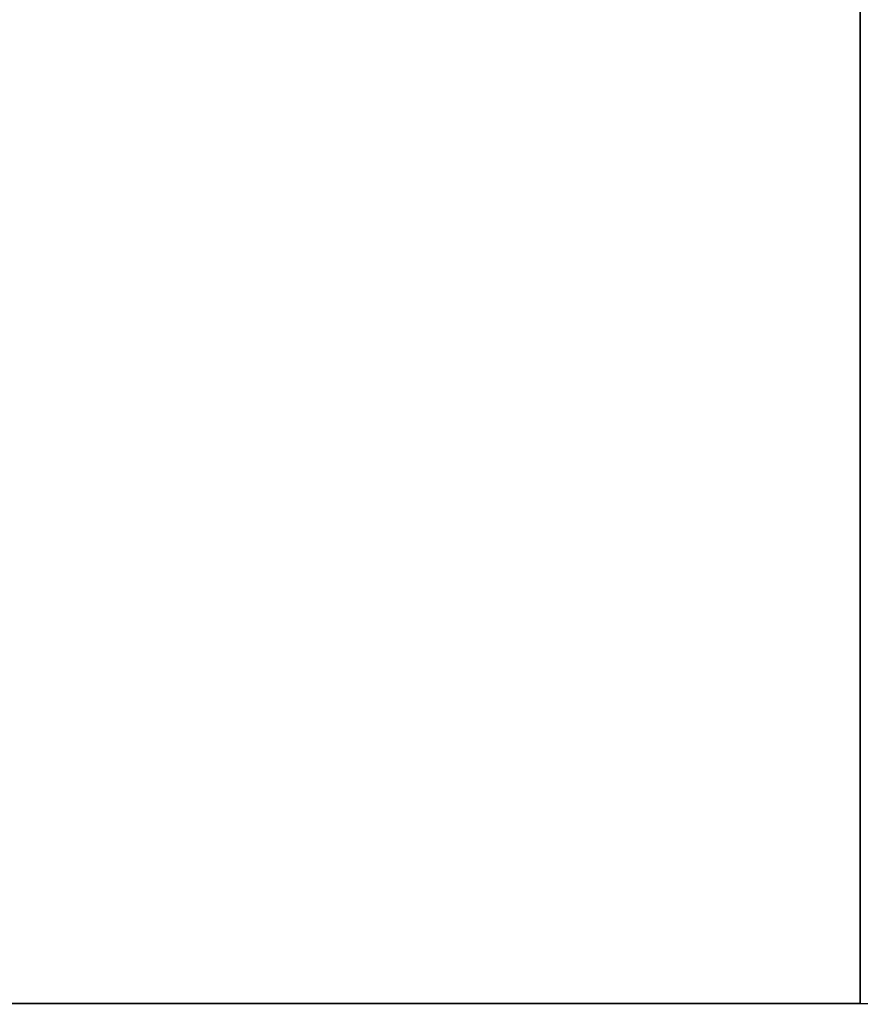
# Model space of a CAD drawing. Header units: millimetres. Extents: x 0 to 350, y 4 to 354.
# Tile 16 of 24: x 15.02 to 16, y 19.999 to 21.147. Entities that reach past the tile are written whole.
import ezdxf

# ---------------------------------------------------------------- set-up
doc = ezdxf.new("R2010")
doc.units = ezdxf.units.MM
doc.layers.add('Burl Side Table', color=7, linetype='Continuous', true_color=0x000000)

msp = doc.modelspace()

# ---------------------------------------------------------------- linework, layer by layer
at = {"layer": 'Burl Side Table'}
for p, q in [((16, 20, 584), (16, 338, 584)), ((16, 338, 16), (16, 20, 16)), ((16, 338, 300), (16, 20, 300)), ((0, 20), (16, 20)), ((0, 20, 584), (16, 20, 584)), ((0, 20), (16, 20)), ((16, 20, 16), (0, 20, 16)), ((0, 20, 592), (16, 20, 592)), ((16, 20, 8), (0, 20, 8)), ((0, 20, 300), (16, 20, 300)), ((0, 20), (16, 20)), ((0, 20, 300), (350, 20, 300)), ((0, 20), (16, 20)), ((7.9113, 19.9993, 600), (16, 20, 600)), ((7.9113, 19.9993, 600), (16, 20, 600)), ((7.9113, 19.9993, 600), (16, 20, 600)), ((7.9113, 19.9993, 600), (16, 20, 600)), ((16, 20, 600), (166.9113, 19.9993, 600)), ((16, 20), (334, 20)), ((16, 20, 584), (16, 20, 600)), ((16, 20, 16), (16, 20)), ((16, 20, 584), (334, 20, 584)), ((16, 20, 16), (334, 20, 16)), ((16, 20), (334, 20)), ((16, 20, 16), (16, 20, 584)), ((16, 20, 600), (166.9113, 19.9993, 600)), ((16, 20, 592), (334, 20, 592)), ((16, 20, 8), (334, 20, 8)), ((16, 20), (334, 20)), ((16, 20, 600), (166.9113, 19.9993, 600)), ((16, 20, 600), (166.9113, 19.9993, 600)), ((16, 20), (334, 20))]:
    msp.add_line(p, q, dxfattribs=at)

doc.saveas('drawing.dxf')
